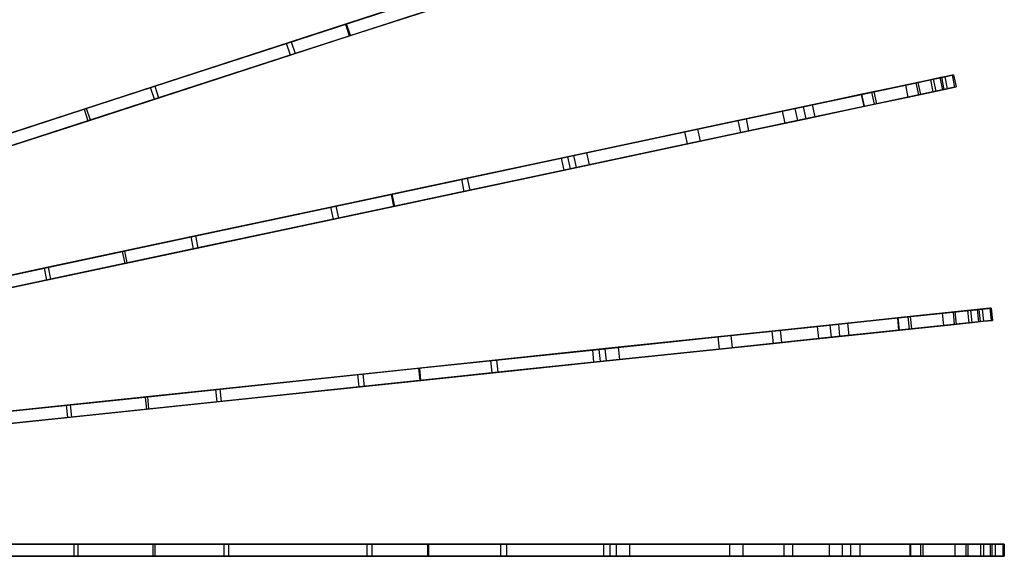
# Model space of a CAD drawing. Extents: x 0.4 to 55.5, y 0.4 to 55.5.
# Tile 100 of 103: x 43.5 to 55.5, y 27.8 to 34.4. Entities that reach past the tile are written whole.
import ezdxf

# ---------------------------------------------------------------- set-up
doc = ezdxf.new("R2010")
doc.units = 0
doc.header["$LTSCALE"] = 2.54
doc.layers.get('0').update_dxf_attribs({"color": 13, "linetype": 'CONTINUOUS'})

# ---------------------------------------------------------------- blocks, each defined once
blk = doc.blocks.new('M_STL')
at = {"color": 0}
for p, q in [((47.435, 34.342, 27.963), (49.519, 35.019, 27.09)), ((47.435, 34.342, 27.963), (49.519, 35.019, 27.09)), ((49.448, 34.996, 26.959), (47.448, 34.346, 27.798)), ((49.448, 34.996, 26.959), (47.448, 34.346, 27.798)), ((47.481, 34.199, 27.963), (49.565, 34.876, 27.09)), ((47.481, 34.199, 27.963), (49.565, 34.876, 27.09)), ((47.494, 34.203, 27.798), (49.494, 34.853, 26.959)), ((47.494, 34.203, 27.798), (49.494, 34.853, 26.959)), ((46.716, 34.108, 7.897), (48.269, 34.613, 9.592)), ((46.716, 34.108, 7.897), (48.269, 34.613, 9.592)), ((48.335, 34.634, 9.443), (46.774, 34.127, 7.748)), ((48.335, 34.634, 9.443), (46.774, 34.127, 7.748)), ((48.381, 34.491, 9.443), (46.821, 33.984, 7.748)), ((48.381, 34.491, 9.443), (46.821, 33.984, 7.748)), ((48.316, 34.47, 9.592), (46.763, 33.965, 7.897)), ((48.316, 34.47, 9.592), (46.763, 33.965, 7.897)), ((44.246, 33.305, 29.101), (47.435, 34.342, 27.963)), ((44.246, 33.305, 29.101), (47.435, 34.342, 27.963)), ((47.448, 34.346, 27.798), (44.276, 33.315, 28.934)), ((47.448, 34.346, 27.798), (44.276, 33.315, 28.934)), ((47.435, 34.342, 27.963), (47.481, 34.199, 27.963)), ((47.435, 34.342, 27.963), (47.481, 34.199, 27.963)), ((47.494, 34.203, 27.798), (47.448, 34.346, 27.798)), ((47.494, 34.203, 27.798), (47.448, 34.346, 27.798)), ((44.292, 33.163, 29.101), (47.481, 34.199, 27.963)), ((44.292, 33.163, 29.101), (47.481, 34.199, 27.963)), ((44.322, 33.172, 28.934), (47.494, 34.203, 27.798)), ((44.322, 33.172, 28.934), (47.494, 34.203, 27.798)), ((46.774, 34.127, 7.748), (45.108, 33.585, 6.267)), ((46.774, 34.127, 7.748), (45.108, 33.585, 6.267)), ((46.774, 34.127, 7.748), (46.821, 33.984, 7.748)), ((46.774, 34.127, 7.748), (46.821, 33.984, 7.748)), ((45.057, 33.569, 6.415), (46.716, 34.108, 7.897)), ((45.057, 33.569, 6.415), (46.716, 34.108, 7.897)), ((46.763, 33.965, 7.897), (46.716, 34.108, 7.897)), ((46.763, 33.965, 7.897), (46.716, 34.108, 7.897)), ((46.763, 33.965, 7.897), (45.104, 33.426, 6.415)), ((46.763, 33.965, 7.897), (45.104, 33.426, 6.415)), ((46.821, 33.984, 7.748), (45.154, 33.443, 6.267)), ((46.821, 33.984, 7.748), (45.154, 33.443, 6.267)), ((54.572, 33.664, 19.765), (53.882, 33.517, 17.749)), ((54.572, 33.664, 19.765), (53.882, 33.517, 17.749)), ((54.612, 33.673, 22.771), (54.271, 33.6, 23.785)), ((54.612, 33.673, 22.771), (54.271, 33.6, 23.785)), ((54.396, 33.627, 23.864), (54.747, 33.701, 22.833)), ((54.396, 33.627, 23.864), (54.747, 33.701, 22.833)), ((54.423, 33.632, 19.782), (54.692, 33.69, 20.978)), ((54.423, 33.632, 19.782), (54.692, 33.69, 20.978)), ((54.837, 33.72, 20.964), (54.572, 33.664, 19.765)), ((54.837, 33.72, 20.964), (54.572, 33.664, 19.765)), ((54.572, 33.664, 19.765), (54.603, 33.517, 19.765)), ((54.572, 33.664, 19.765), (54.603, 33.517, 19.765)), ((54.71, 33.694, 22.148), (54.612, 33.673, 22.771)), ((54.71, 33.694, 22.148), (54.612, 33.673, 22.771)), ((54.643, 33.526, 22.771), (54.612, 33.673, 22.771)), ((54.643, 33.526, 22.771), (54.612, 33.673, 22.771)), ((54.692, 33.69, 20.978), (54.71, 33.694, 22.148)), ((54.692, 33.69, 20.978), (54.71, 33.694, 22.148)), ((54.723, 33.543, 20.978), (54.692, 33.69, 20.978)), ((54.723, 33.543, 20.978), (54.692, 33.69, 20.978)), ((54.742, 33.547, 22.148), (54.71, 33.694, 22.148)), ((54.742, 33.547, 22.148), (54.71, 33.694, 22.148)), ((54.747, 33.701, 22.833), (54.856, 33.725, 22.149)), ((54.747, 33.701, 22.833), (54.856, 33.725, 22.149)), ((54.747, 33.701, 22.833), (54.778, 33.555, 22.833)), ((54.747, 33.701, 22.833), (54.778, 33.555, 22.833)), ((54.856, 33.725, 22.149), (54.837, 33.72, 20.964)), ((54.856, 33.725, 22.149), (54.837, 33.72, 20.964)), ((54.837, 33.72, 20.964), (54.868, 33.574, 20.964)), ((54.837, 33.72, 20.964), (54.868, 33.574, 20.964)), ((54.856, 33.725, 22.149), (54.888, 33.578, 22.149)), ((54.856, 33.725, 22.149), (54.888, 33.578, 22.149)), ((43.317, 33.004, 5.159), (45.057, 33.569, 6.415)), ((43.317, 33.004, 5.159), (45.057, 33.569, 6.415)), ((45.108, 33.585, 6.267), (43.36, 33.018, 5.011)), ((45.108, 33.585, 6.267), (43.36, 33.018, 5.011)), ((45.104, 33.426, 6.415), (45.057, 33.569, 6.415)), ((45.104, 33.426, 6.415), (45.057, 33.569, 6.415)), ((45.108, 33.585, 6.267), (45.154, 33.443, 6.267)), ((45.108, 33.585, 6.267), (45.154, 33.443, 6.267)), ((53.732, 33.486, 17.773), (54.423, 33.632, 19.782)), ((53.732, 33.486, 17.773), (54.423, 33.632, 19.782)), ((54.271, 33.6, 23.785), (53.737, 33.487, 24.686)), ((54.271, 33.6, 23.785), (53.737, 33.487, 24.686)), ((53.855, 33.512, 24.776), (54.396, 33.627, 23.864)), ((53.855, 33.512, 24.776), (54.396, 33.627, 23.864)), ((54.302, 33.453, 23.785), (54.271, 33.6, 23.785)), ((54.302, 33.453, 23.785), (54.271, 33.6, 23.785)), ((54.302, 33.453, 23.785), (54.643, 33.526, 22.771)), ((54.302, 33.453, 23.785), (54.643, 33.526, 22.771)), ((54.396, 33.627, 23.864), (54.428, 33.48, 23.864)), ((54.396, 33.627, 23.864), (54.428, 33.48, 23.864)), ((54.454, 33.486, 19.782), (54.423, 33.632, 19.782)), ((54.454, 33.486, 19.782), (54.423, 33.632, 19.782)), ((54.428, 33.48, 23.864), (54.778, 33.555, 22.833)), ((54.428, 33.48, 23.864), (54.778, 33.555, 22.833)), ((54.723, 33.543, 20.978), (54.454, 33.486, 19.782)), ((54.723, 33.543, 20.978), (54.454, 33.486, 19.782)), ((54.868, 33.574, 20.964), (54.603, 33.517, 19.765)), ((54.868, 33.574, 20.964), (54.603, 33.517, 19.765)), ((54.643, 33.526, 22.771), (54.742, 33.547, 22.148)), ((54.643, 33.526, 22.771), (54.742, 33.547, 22.148)), ((54.742, 33.547, 22.148), (54.723, 33.543, 20.978)), ((54.742, 33.547, 22.148), (54.723, 33.543, 20.978)), ((54.778, 33.555, 22.833), (54.888, 33.578, 22.149)), ((54.778, 33.555, 22.833), (54.888, 33.578, 22.149)), ((54.888, 33.578, 22.149), (54.868, 33.574, 20.964)), ((54.888, 33.578, 22.149), (54.868, 33.574, 20.964)), ((45.104, 33.426, 6.415), (43.363, 32.861, 5.159)), ((45.104, 33.426, 6.415), (43.363, 32.861, 5.159)), ((45.154, 33.443, 6.267), (43.406, 32.875, 5.011)), ((45.154, 33.443, 6.267), (43.406, 32.875, 5.011)), ((52.768, 33.281, 15.584), (53.732, 33.486, 17.773)), ((52.768, 33.281, 15.584), (53.732, 33.486, 17.773)), ((53.882, 33.517, 17.749), (52.919, 33.313, 15.558)), ((53.882, 33.517, 17.749), (52.919, 33.313, 15.558)), ((53.737, 33.487, 24.686), (53.024, 33.335, 25.446)), ((53.737, 33.487, 24.686), (53.024, 33.335, 25.446)), ((53.129, 33.357, 25.552), (53.855, 33.512, 24.776)), ((53.129, 33.357, 25.552), (53.855, 33.512, 24.776)), ((53.764, 33.339, 17.773), (53.732, 33.486, 17.773)), ((53.764, 33.339, 17.773), (53.732, 33.486, 17.773)), ((53.768, 33.34, 24.686), (53.737, 33.487, 24.686)), ((53.768, 33.34, 24.686), (53.737, 33.487, 24.686)), ((54.454, 33.486, 19.782), (53.764, 33.339, 17.773)), ((54.454, 33.486, 19.782), (53.764, 33.339, 17.773)), ((53.768, 33.34, 24.686), (54.302, 33.453, 23.785)), ((53.768, 33.34, 24.686), (54.302, 33.453, 23.785)), ((53.855, 33.512, 24.776), (53.886, 33.365, 24.776)), ((53.855, 33.512, 24.776), (53.886, 33.365, 24.776)), ((53.882, 33.517, 17.749), (53.913, 33.371, 17.749)), ((53.882, 33.517, 17.749), (53.913, 33.371, 17.749)), ((53.886, 33.365, 24.776), (54.428, 33.48, 23.864)), ((53.886, 33.365, 24.776), (54.428, 33.48, 23.864)), ((54.603, 33.517, 19.765), (53.913, 33.371, 17.749)), ((54.603, 33.517, 19.765), (53.913, 33.371, 17.749)), ((40.939, 32.231, 30.071), (44.246, 33.305, 29.101)), ((40.939, 32.231, 30.071), (44.246, 33.305, 29.101)), ((44.276, 33.315, 28.934), (40.979, 32.244, 29.906)), ((44.276, 33.315, 28.934), (40.979, 32.244, 29.906)), ((44.246, 33.305, 29.101), (44.292, 33.163, 29.101)), ((44.246, 33.305, 29.101), (44.292, 33.163, 29.101)), ((44.322, 33.172, 28.934), (44.276, 33.315, 28.934)), ((44.322, 33.172, 28.934), (44.276, 33.315, 28.934)), ((52.919, 33.313, 15.558), (51.729, 33.06, 13.359)), ((52.919, 33.313, 15.558), (51.729, 33.06, 13.359)), ((53.024, 33.335, 25.446), (52.226, 33.165, 25.945)), ((53.024, 33.335, 25.446), (52.226, 33.165, 25.945)), ((52.323, 33.186, 26.063), (53.129, 33.357, 25.552)), ((52.323, 33.186, 26.063), (53.129, 33.357, 25.552)), ((53.764, 33.339, 17.773), (52.799, 33.134, 15.584)), ((53.764, 33.339, 17.773), (52.799, 33.134, 15.584)), ((52.919, 33.313, 15.558), (52.951, 33.166, 15.558)), ((52.919, 33.313, 15.558), (52.951, 33.166, 15.558)), ((53.913, 33.371, 17.749), (52.951, 33.166, 15.558)), ((53.913, 33.371, 17.749), (52.951, 33.166, 15.558)), ((53.055, 33.188, 25.446), (53.024, 33.335, 25.446)), ((53.055, 33.188, 25.446), (53.024, 33.335, 25.446)), ((53.055, 33.188, 25.446), (53.768, 33.34, 24.686)), ((53.055, 33.188, 25.446), (53.768, 33.34, 24.686)), ((53.129, 33.357, 25.552), (53.16, 33.211, 25.552)), ((53.129, 33.357, 25.552), (53.16, 33.211, 25.552)), ((53.16, 33.211, 25.552), (53.886, 33.365, 24.776)), ((53.16, 33.211, 25.552), (53.886, 33.365, 24.776)), ((40.985, 32.088, 30.071), (44.292, 33.163, 29.101)), ((40.985, 32.088, 30.071), (44.292, 33.163, 29.101)), ((41.025, 32.101, 29.906), (44.322, 33.172, 28.934)), ((41.025, 32.101, 29.906), (44.322, 33.172, 28.934)), ((52.226, 33.165, 25.945), (50.071, 32.707, 26.958)), ((52.226, 33.165, 25.945), (50.071, 32.707, 26.958)), ((50.144, 32.723, 27.089), (52.323, 33.186, 26.063)), ((50.144, 32.723, 27.089), (52.323, 33.186, 26.063)), ((51.577, 33.028, 13.392), (52.768, 33.281, 15.584)), ((51.577, 33.028, 13.392), (52.768, 33.281, 15.584)), ((52.951, 33.166, 15.558), (51.761, 32.913, 13.359)), ((52.951, 33.166, 15.558), (51.761, 32.913, 13.359)), ((52.257, 33.019, 25.945), (52.226, 33.165, 25.945)), ((52.257, 33.019, 25.945), (52.226, 33.165, 25.945)), ((52.257, 33.019, 25.945), (53.055, 33.188, 25.446)), ((52.257, 33.019, 25.945), (53.055, 33.188, 25.446)), ((52.323, 33.186, 26.063), (52.354, 33.039, 26.063)), ((52.323, 33.186, 26.063), (52.354, 33.039, 26.063)), ((52.354, 33.039, 26.063), (53.16, 33.211, 25.552)), ((52.354, 33.039, 26.063), (53.16, 33.211, 25.552)), ((52.799, 33.134, 15.584), (52.768, 33.281, 15.584)), ((52.799, 33.134, 15.584), (52.768, 33.281, 15.584)), ((51.729, 33.06, 13.359), (50.377, 32.772, 11.293)), ((51.729, 33.06, 13.359), (50.377, 32.772, 11.293)), ((52.799, 33.134, 15.584), (51.608, 32.881, 13.392)), ((52.799, 33.134, 15.584), (51.608, 32.881, 13.392)), ((51.729, 33.06, 13.359), (51.761, 32.913, 13.359)), ((51.729, 33.06, 13.359), (51.761, 32.913, 13.359)), ((50.102, 32.561, 26.958), (52.257, 33.019, 25.945)), ((50.102, 32.561, 26.958), (52.257, 33.019, 25.945)), ((50.175, 32.576, 27.089), (52.354, 33.039, 26.063)), ((50.175, 32.576, 27.089), (52.354, 33.039, 26.063)), ((50.221, 32.739, 11.33), (51.577, 33.028, 13.392)), ((50.221, 32.739, 11.33), (51.577, 33.028, 13.392)), ((51.608, 32.881, 13.392), (51.577, 33.028, 13.392)), ((51.608, 32.881, 13.392), (51.577, 33.028, 13.392)), ((51.608, 32.881, 13.392), (50.252, 32.593, 11.33)), ((51.608, 32.881, 13.392), (50.252, 32.593, 11.33)), ((51.761, 32.913, 13.359), (50.408, 32.626, 11.293)), ((51.761, 32.913, 13.359), (50.408, 32.626, 11.293)), ((47.991, 32.265, 27.966), (50.144, 32.723, 27.089)), ((47.991, 32.265, 27.966), (50.144, 32.723, 27.089)), ((50.071, 32.707, 26.958), (48.005, 32.268, 27.801)), ((50.071, 32.707, 26.958), (48.005, 32.268, 27.801)), ((48.854, 32.449, 9.588), (50.221, 32.739, 11.33)), ((48.854, 32.449, 9.588), (50.221, 32.739, 11.33)), ((50.377, 32.772, 11.293), (48.921, 32.463, 9.439)), ((50.377, 32.772, 11.293), (48.921, 32.463, 9.439)), ((50.102, 32.561, 26.958), (50.071, 32.707, 26.958)), ((50.102, 32.561, 26.958), (50.071, 32.707, 26.958)), ((50.144, 32.723, 27.089), (50.175, 32.576, 27.089)), ((50.144, 32.723, 27.089), (50.175, 32.576, 27.089)), ((50.252, 32.593, 11.33), (50.221, 32.739, 11.33)), ((50.252, 32.593, 11.33), (50.221, 32.739, 11.33)), ((50.377, 32.772, 11.293), (50.408, 32.626, 11.293)), ((50.377, 32.772, 11.293), (50.408, 32.626, 11.293)), ((48.022, 32.119, 27.966), (50.175, 32.576, 27.089)), ((48.022, 32.119, 27.966), (50.175, 32.576, 27.089)), ((48.036, 32.121, 27.801), (50.102, 32.561, 26.958)), ((48.036, 32.121, 27.801), (50.102, 32.561, 26.958)), ((50.252, 32.593, 11.33), (48.885, 32.302, 9.588)), ((50.252, 32.593, 11.33), (48.885, 32.302, 9.588)), ((50.408, 32.626, 11.293), (48.953, 32.316, 9.439)), ((50.408, 32.626, 11.293), (48.953, 32.316, 9.439)), ((47.257, 32.109, 7.894), (48.854, 32.449, 9.588)), ((47.257, 32.109, 7.894), (48.854, 32.449, 9.588)), ((48.921, 32.463, 9.439), (47.316, 32.122, 7.745)), ((48.921, 32.463, 9.439), (47.316, 32.122, 7.745)), ((48.885, 32.302, 9.588), (48.854, 32.449, 9.588)), ((48.885, 32.302, 9.588), (48.854, 32.449, 9.588)), ((48.921, 32.463, 9.439), (48.953, 32.316, 9.439)), ((48.921, 32.463, 9.439), (48.953, 32.316, 9.439)), ((44.71, 31.568, 29.104), (47.991, 32.265, 27.966)), ((44.71, 31.568, 29.104), (47.991, 32.265, 27.966)), ((48.005, 32.268, 27.801), (44.741, 31.574, 28.937)), ((48.005, 32.268, 27.801), (44.741, 31.574, 28.937)), ((48.885, 32.302, 9.588), (47.288, 31.962, 7.894)), ((48.885, 32.302, 9.588), (47.288, 31.962, 7.894)), ((48.953, 32.316, 9.439), (47.348, 31.975, 7.745)), ((48.953, 32.316, 9.439), (47.348, 31.975, 7.745)), ((47.991, 32.265, 27.966), (48.022, 32.119, 27.966)), ((47.991, 32.265, 27.966), (48.022, 32.119, 27.966)), ((48.036, 32.121, 27.801), (48.005, 32.268, 27.801)), ((48.036, 32.121, 27.801), (48.005, 32.268, 27.801)), ((44.742, 31.421, 29.104), (48.022, 32.119, 27.966)), ((44.742, 31.421, 29.104), (48.022, 32.119, 27.966)), ((44.772, 31.428, 28.937), (48.036, 32.121, 27.801)), ((44.772, 31.428, 28.937), (48.036, 32.121, 27.801)), ((45.551, 31.747, 6.413), (47.257, 32.109, 7.894)), ((45.551, 31.747, 6.413), (47.257, 32.109, 7.894)), ((47.316, 32.122, 7.745), (45.603, 31.758, 6.264)), ((47.316, 32.122, 7.745), (45.603, 31.758, 6.264)), ((47.288, 31.962, 7.894), (47.257, 32.109, 7.894)), ((47.288, 31.962, 7.894), (47.257, 32.109, 7.894)), ((47.316, 32.122, 7.745), (47.348, 31.975, 7.745)), ((47.316, 32.122, 7.745), (47.348, 31.975, 7.745)), ((47.288, 31.962, 7.894), (45.582, 31.6, 6.413)), ((47.288, 31.962, 7.894), (45.582, 31.6, 6.413)), ((47.348, 31.975, 7.745), (45.634, 31.611, 6.264)), ((47.348, 31.975, 7.745), (45.634, 31.611, 6.264)), ((43.761, 31.366, 5.157), (45.551, 31.747, 6.413)), ((43.761, 31.366, 5.157), (45.551, 31.747, 6.413)), ((45.603, 31.758, 6.264), (43.805, 31.376, 5.009)), ((45.603, 31.758, 6.264), (43.805, 31.376, 5.009)), ((45.582, 31.6, 6.413), (45.551, 31.747, 6.413)), ((45.582, 31.6, 6.413), (45.551, 31.747, 6.413)), ((45.603, 31.758, 6.264), (45.634, 31.611, 6.264)), ((45.603, 31.758, 6.264), (45.634, 31.611, 6.264)), ((45.582, 31.6, 6.413), (43.792, 31.219, 5.157)), ((45.582, 31.6, 6.413), (43.792, 31.219, 5.157)), ((45.634, 31.611, 6.264), (43.836, 31.229, 5.009)), ((45.634, 31.611, 6.264), (43.836, 31.229, 5.009)), ((41.31, 30.845, 30.073), (44.71, 31.568, 29.104)), ((41.31, 30.845, 30.073), (44.71, 31.568, 29.104)), ((44.741, 31.574, 28.937), (41.351, 30.854, 29.908)), ((44.741, 31.574, 28.937), (41.351, 30.854, 29.908)), ((44.71, 31.568, 29.104), (44.742, 31.421, 29.104)), ((44.71, 31.568, 29.104), (44.742, 31.421, 29.104)), ((44.772, 31.428, 28.937), (44.741, 31.574, 28.937)), ((44.772, 31.428, 28.937), (44.741, 31.574, 28.937)), ((41.341, 30.698, 30.073), (44.742, 31.421, 29.104)), ((41.341, 30.698, 30.073), (44.742, 31.421, 29.104)), ((41.382, 30.707, 29.908), (44.772, 31.428, 28.937)), ((41.382, 30.707, 29.908), (44.772, 31.428, 28.937)), ((41.872, 30.965, 4.116), (43.761, 31.366, 5.157)), ((41.872, 30.965, 4.116), (43.761, 31.366, 5.157)), ((43.805, 31.376, 5.009), (41.908, 30.972, 3.967)), ((43.805, 31.376, 5.009), (41.908, 30.972, 3.967)), ((43.792, 31.219, 5.157), (43.761, 31.366, 5.157)), ((43.792, 31.219, 5.157), (43.761, 31.366, 5.157)), ((43.805, 31.376, 5.009), (43.836, 31.229, 5.009)), ((43.805, 31.376, 5.009), (43.836, 31.229, 5.009)), ((43.792, 31.219, 5.157), (41.903, 30.818, 4.116)), ((43.792, 31.219, 5.157), (41.903, 30.818, 4.116)), ((43.836, 31.229, 5.009), (41.939, 30.825, 3.967)), ((43.836, 31.229, 5.009), (41.939, 30.825, 3.967)), ((54.325, 30.773, 17.752), (53.347, 30.671, 15.561)), ((54.325, 30.773, 17.752), (53.347, 30.671, 15.561)), ((54.178, 30.758, 24.685), (53.453, 30.682, 25.445)), ((54.178, 30.758, 24.685), (53.453, 30.682, 25.445)), ((53.56, 30.693, 25.551), (54.298, 30.77, 24.775)), ((53.56, 30.693, 25.551), (54.298, 30.77, 24.775)), ((54.173, 30.757, 17.775), (54.875, 30.831, 19.783)), ((54.173, 30.757, 17.775), (54.875, 30.831, 19.783)), ((54.72, 30.815, 23.784), (54.178, 30.758, 24.685)), ((54.72, 30.815, 23.784), (54.178, 30.758, 24.685)), ((54.194, 30.609, 24.685), (54.178, 30.758, 24.685)), ((54.194, 30.609, 24.685), (54.178, 30.758, 24.685)), ((54.298, 30.77, 24.775), (54.848, 30.828, 23.862)), ((54.298, 30.77, 24.775), (54.848, 30.828, 23.862)), ((54.298, 30.77, 24.775), (54.313, 30.621, 24.775)), ((54.298, 30.77, 24.775), (54.313, 30.621, 24.775)), ((55.026, 30.847, 19.767), (54.325, 30.773, 17.752)), ((55.026, 30.847, 19.767), (54.325, 30.773, 17.752)), ((54.325, 30.773, 17.752), (54.341, 30.624, 17.752)), ((54.325, 30.773, 17.752), (54.341, 30.624, 17.752)), ((55.067, 30.851, 22.77), (54.72, 30.815, 23.784)), ((55.067, 30.851, 22.77), (54.72, 30.815, 23.784)), ((54.736, 30.666, 23.784), (54.72, 30.815, 23.784)), ((54.736, 30.666, 23.784), (54.72, 30.815, 23.784)), ((54.848, 30.828, 23.862), (55.205, 30.866, 22.832)), ((54.848, 30.828, 23.862), (55.205, 30.866, 22.832)), ((54.848, 30.828, 23.862), (54.864, 30.679, 23.862)), ((54.848, 30.828, 23.862), (54.864, 30.679, 23.862)), ((54.875, 30.831, 19.783), (55.148, 30.86, 20.979)), ((54.875, 30.831, 19.783), (55.148, 30.86, 20.979)), ((54.891, 30.682, 19.783), (54.875, 30.831, 19.783)), ((54.891, 30.682, 19.783), (54.875, 30.831, 19.783)), ((55.296, 30.875, 20.965), (55.026, 30.847, 19.767)), ((55.296, 30.875, 20.965), (55.026, 30.847, 19.767)), ((55.026, 30.847, 19.767), (55.042, 30.698, 19.767)), ((55.026, 30.847, 19.767), (55.042, 30.698, 19.767)), ((55.167, 30.862, 22.149), (55.067, 30.851, 22.77)), ((55.167, 30.862, 22.149), (55.067, 30.851, 22.77)), ((55.082, 30.702, 22.77), (55.067, 30.851, 22.77)), ((55.082, 30.702, 22.77), (55.067, 30.851, 22.77)), ((55.148, 30.86, 20.979), (55.167, 30.862, 22.149)), ((55.148, 30.86, 20.979), (55.167, 30.862, 22.149)), ((55.164, 30.711, 20.979), (55.148, 30.86, 20.979)), ((55.164, 30.711, 20.979), (55.148, 30.86, 20.979)), ((55.183, 30.713, 22.149), (55.167, 30.862, 22.149)), ((55.183, 30.713, 22.149), (55.167, 30.862, 22.149)), ((55.205, 30.866, 22.832), (55.315, 30.877, 22.149)), ((55.205, 30.866, 22.832), (55.315, 30.877, 22.149)), ((55.205, 30.866, 22.832), (55.22, 30.717, 22.832)), ((55.205, 30.866, 22.832), (55.22, 30.717, 22.832)), ((55.315, 30.877, 22.149), (55.296, 30.875, 20.965)), ((55.315, 30.877, 22.149), (55.296, 30.875, 20.965)), ((55.296, 30.875, 20.965), (55.312, 30.726, 20.965)), ((55.296, 30.875, 20.965), (55.312, 30.726, 20.965)), ((55.315, 30.877, 22.149), (55.331, 30.728, 22.149)), ((55.315, 30.877, 22.149), (55.331, 30.728, 22.149)), ((51.983, 30.527, 13.395), (53.194, 30.654, 15.587)), ((51.983, 30.527, 13.395), (53.194, 30.654, 15.587)), ((53.347, 30.671, 15.561), (52.138, 30.544, 13.362)), ((53.347, 30.671, 15.561), (52.138, 30.544, 13.362)), ((53.453, 30.682, 25.445), (52.643, 30.597, 25.944)), ((53.453, 30.682, 25.445), (52.643, 30.597, 25.944)), ((52.741, 30.607, 26.062), (53.56, 30.693, 25.551)), ((52.741, 30.607, 26.062), (53.56, 30.693, 25.551)), ((53.194, 30.654, 15.587), (54.173, 30.757, 17.775)), ((53.194, 30.654, 15.587), (54.173, 30.757, 17.775)), ((53.209, 30.505, 15.587), (53.194, 30.654, 15.587)), ((53.209, 30.505, 15.587), (53.194, 30.654, 15.587)), ((53.347, 30.671, 15.561), (53.363, 30.521, 15.561)), ((53.347, 30.671, 15.561), (53.363, 30.521, 15.561)), ((53.469, 30.533, 25.445), (53.453, 30.682, 25.445)), ((53.469, 30.533, 25.445), (53.453, 30.682, 25.445)), ((53.56, 30.693, 25.551), (53.576, 30.544, 25.551)), ((53.56, 30.693, 25.551), (53.576, 30.544, 25.551)), ((54.189, 30.608, 17.775), (54.173, 30.757, 17.775)), ((54.189, 30.608, 17.775), (54.173, 30.757, 17.775)), ((54.891, 30.682, 19.783), (54.189, 30.608, 17.775)), ((54.891, 30.682, 19.783), (54.189, 30.608, 17.775)), ((54.194, 30.609, 24.685), (54.736, 30.666, 23.784)), ((54.194, 30.609, 24.685), (54.736, 30.666, 23.784)), ((54.313, 30.621, 24.775), (54.864, 30.679, 23.862)), ((54.313, 30.621, 24.775), (54.864, 30.679, 23.862)), ((55.042, 30.698, 19.767), (54.341, 30.624, 17.752)), ((55.042, 30.698, 19.767), (54.341, 30.624, 17.752)), ((54.736, 30.666, 23.784), (55.082, 30.702, 22.77)), ((54.736, 30.666, 23.784), (55.082, 30.702, 22.77)), ((54.864, 30.679, 23.862), (55.22, 30.717, 22.832)), ((54.864, 30.679, 23.862), (55.22, 30.717, 22.832)), ((55.164, 30.711, 20.979), (54.891, 30.682, 19.783)), ((55.164, 30.711, 20.979), (54.891, 30.682, 19.783)), ((55.312, 30.726, 20.965), (55.042, 30.698, 19.767)), ((55.312, 30.726, 20.965), (55.042, 30.698, 19.767)), ((55.082, 30.702, 22.77), (55.183, 30.713, 22.149)), ((55.082, 30.702, 22.77), (55.183, 30.713, 22.149)), ((55.183, 30.713, 22.149), (55.164, 30.711, 20.979)), ((55.183, 30.713, 22.149), (55.164, 30.711, 20.979)), ((55.22, 30.717, 22.832), (55.331, 30.728, 22.149)), ((55.22, 30.717, 22.832), (55.331, 30.728, 22.149)), ((55.331, 30.728, 22.149), (55.312, 30.726, 20.965)), ((55.331, 30.728, 22.149), (55.312, 30.726, 20.965)), ((52.643, 30.597, 25.944), (50.452, 30.366, 26.957)), ((52.643, 30.597, 25.944), (50.452, 30.366, 26.957)), ((50.526, 30.374, 27.088), (52.741, 30.607, 26.062)), ((50.526, 30.374, 27.088), (52.741, 30.607, 26.062)), ((50.605, 30.382, 11.334), (51.983, 30.527, 13.395)), ((50.605, 30.382, 11.334), (51.983, 30.527, 13.395)), ((52.138, 30.544, 13.362), (50.764, 30.399, 11.297)), ((52.138, 30.544, 13.362), (50.764, 30.399, 11.297)), ((51.999, 30.378, 13.395), (51.983, 30.527, 13.395)), ((51.999, 30.378, 13.395), (51.983, 30.527, 13.395)), ((52.138, 30.544, 13.362), (52.154, 30.394, 13.362)), ((52.138, 30.544, 13.362), (52.154, 30.394, 13.362)), ((53.363, 30.521, 15.561), (52.154, 30.394, 13.362)), ((53.363, 30.521, 15.561), (52.154, 30.394, 13.362)), ((52.658, 30.447, 25.944), (52.643, 30.597, 25.944)), ((52.658, 30.447, 25.944), (52.643, 30.597, 25.944)), ((52.658, 30.447, 25.944), (53.469, 30.533, 25.445)), ((52.658, 30.447, 25.944), (53.469, 30.533, 25.445)), ((52.741, 30.607, 26.062), (52.757, 30.458, 26.062)), ((52.741, 30.607, 26.062), (52.757, 30.458, 26.062)), ((52.757, 30.458, 26.062), (53.576, 30.544, 25.551)), ((52.757, 30.458, 26.062), (53.576, 30.544, 25.551)), ((54.189, 30.608, 17.775), (53.209, 30.505, 15.587)), ((54.189, 30.608, 17.775), (53.209, 30.505, 15.587)), ((54.341, 30.624, 17.752), (53.363, 30.521, 15.561)), ((54.341, 30.624, 17.752), (53.363, 30.521, 15.561)), ((53.469, 30.533, 25.445), (54.194, 30.609, 24.685)), ((53.469, 30.533, 25.445), (54.194, 30.609, 24.685)), ((53.576, 30.544, 25.551), (54.313, 30.621, 24.775)), ((53.576, 30.544, 25.551), (54.313, 30.621, 24.775)), ((50.764, 30.399, 11.297), (49.277, 30.243, 9.435)), ((50.764, 30.399, 11.297), (49.277, 30.243, 9.435)), ((50.467, 30.217, 26.957), (52.658, 30.447, 25.944)), ((50.467, 30.217, 26.957), (52.658, 30.447, 25.944)), ((50.542, 30.225, 27.088), (52.757, 30.458, 26.062)), ((50.542, 30.225, 27.088), (52.757, 30.458, 26.062)), ((50.764, 30.399, 11.297), (50.78, 30.25, 11.297)), ((50.764, 30.399, 11.297), (50.78, 30.25, 11.297)), ((53.209, 30.505, 15.587), (51.999, 30.378, 13.395)), ((53.209, 30.505, 15.587), (51.999, 30.378, 13.395)), ((48.326, 30.143, 27.97), (50.526, 30.374, 27.088)), ((48.326, 30.143, 27.97), (50.526, 30.374, 27.088)), ((50.452, 30.366, 26.957), (48.34, 30.144, 27.804)), ((50.452, 30.366, 26.957), (48.34, 30.144, 27.804)), ((49.209, 30.236, 9.584), (50.605, 30.382, 11.334)), ((49.209, 30.236, 9.584), (50.605, 30.382, 11.334)), ((50.467, 30.217, 26.957), (50.452, 30.366, 26.957)), ((50.467, 30.217, 26.957), (50.452, 30.366, 26.957)), ((50.526, 30.374, 27.088), (50.542, 30.225, 27.088)), ((50.526, 30.374, 27.088), (50.542, 30.225, 27.088)), ((50.621, 30.233, 11.334), (50.605, 30.382, 11.334)), ((50.621, 30.233, 11.334), (50.605, 30.382, 11.334)), ((51.999, 30.378, 13.395), (50.621, 30.233, 11.334)), ((51.999, 30.378, 13.395), (50.621, 30.233, 11.334)), ((52.154, 30.394, 13.362), (50.78, 30.25, 11.297)), ((52.154, 30.394, 13.362), (50.78, 30.25, 11.297)), ((47.585, 30.065, 7.89), (49.209, 30.236, 9.584)), ((47.585, 30.065, 7.89), (49.209, 30.236, 9.584)), ((49.277, 30.243, 9.435), (47.646, 30.071, 7.742)), ((49.277, 30.243, 9.435), (47.646, 30.071, 7.742)), ((48.342, 29.994, 27.97), (50.542, 30.225, 27.088)), ((48.342, 29.994, 27.97), (50.542, 30.225, 27.088)), ((48.356, 29.995, 27.804), (50.467, 30.217, 26.957)), ((48.356, 29.995, 27.804), (50.467, 30.217, 26.957)), ((49.225, 30.086, 9.584), (49.209, 30.236, 9.584)), ((49.225, 30.086, 9.584), (49.209, 30.236, 9.584)), ((50.621, 30.233, 11.334), (49.225, 30.086, 9.584)), ((50.621, 30.233, 11.334), (49.225, 30.086, 9.584)), ((49.277, 30.243, 9.435), (49.293, 30.094, 9.435)), ((49.277, 30.243, 9.435), (49.293, 30.094, 9.435)), ((50.78, 30.25, 11.297), (49.293, 30.094, 9.435)), ((50.78, 30.25, 11.297), (49.293, 30.094, 9.435)), ((44.99, 29.792, 29.107), (48.326, 30.143, 27.97)), ((44.99, 29.792, 29.107), (48.326, 30.143, 27.97)), ((48.34, 30.144, 27.804), (45.021, 29.795, 28.94)), ((48.34, 30.144, 27.804), (45.021, 29.795, 28.94)), ((45.851, 29.883, 6.41), (47.585, 30.065, 7.89)), ((45.851, 29.883, 6.41), (47.585, 30.065, 7.89)), ((47.646, 30.071, 7.742), (45.903, 29.888, 6.262)), ((47.646, 30.071, 7.742), (45.903, 29.888, 6.262)), ((47.601, 29.916, 7.89), (47.585, 30.065, 7.89)), ((47.601, 29.916, 7.89), (47.585, 30.065, 7.89)), ((49.225, 30.086, 9.584), (47.601, 29.916, 7.89)), ((49.225, 30.086, 9.584), (47.601, 29.916, 7.89)), ((47.646, 30.071, 7.742), (47.661, 29.922, 7.742)), ((47.646, 30.071, 7.742), (47.661, 29.922, 7.742)), ((49.293, 30.094, 9.435), (47.661, 29.922, 7.742)), ((49.293, 30.094, 9.435), (47.661, 29.922, 7.742)), ((48.326, 30.143, 27.97), (48.342, 29.994, 27.97)), ((48.326, 30.143, 27.97), (48.342, 29.994, 27.97)), ((48.356, 29.995, 27.804), (48.34, 30.144, 27.804)), ((48.356, 29.995, 27.804), (48.34, 30.144, 27.804)), ((45.006, 29.643, 29.107), (48.342, 29.994, 27.97)), ((45.006, 29.643, 29.107), (48.342, 29.994, 27.97)), ((45.037, 29.646, 28.94), (48.356, 29.995, 27.804)), ((45.037, 29.646, 28.94), (48.356, 29.995, 27.804)), ((47.661, 29.922, 7.742), (45.919, 29.739, 6.262)), ((47.661, 29.922, 7.742), (45.919, 29.739, 6.262)), ((44.032, 29.691, 5.156), (45.851, 29.883, 6.41)), ((44.032, 29.691, 5.156), (45.851, 29.883, 6.41)), ((45.903, 29.888, 6.262), (44.076, 29.696, 5.007)), ((45.903, 29.888, 6.262), (44.076, 29.696, 5.007)), ((45.867, 29.734, 6.41), (45.851, 29.883, 6.41)), ((45.867, 29.734, 6.41), (45.851, 29.883, 6.41)), ((47.601, 29.916, 7.89), (45.867, 29.734, 6.41)), ((47.601, 29.916, 7.89), (45.867, 29.734, 6.41)), ((45.903, 29.888, 6.262), (45.919, 29.739, 6.262)), ((45.903, 29.888, 6.262), (45.919, 29.739, 6.262)), ((41.533, 29.429, 30.075), (44.99, 29.792, 29.107)), ((41.533, 29.429, 30.075), (44.99, 29.792, 29.107)), ((45.021, 29.795, 28.94), (41.574, 29.433, 29.911)), ((45.021, 29.795, 28.94), (41.574, 29.433, 29.911)), ((42.111, 29.49, 4.115), (44.032, 29.691, 5.156)), ((42.111, 29.49, 4.115), (44.032, 29.691, 5.156)), ((44.076, 29.696, 5.007), (42.147, 29.493, 3.966)), ((44.076, 29.696, 5.007), (42.147, 29.493, 3.966)), ((44.047, 29.542, 5.156), (44.032, 29.691, 5.156)), ((44.047, 29.542, 5.156), (44.032, 29.691, 5.156)), ((45.867, 29.734, 6.41), (44.047, 29.542, 5.156)), ((45.867, 29.734, 6.41), (44.047, 29.542, 5.156)), ((44.076, 29.696, 5.007), (44.092, 29.547, 5.007)), ((44.076, 29.696, 5.007), (44.092, 29.547, 5.007)), ((45.919, 29.739, 6.262), (44.092, 29.547, 5.007)), ((45.919, 29.739, 6.262), (44.092, 29.547, 5.007)), ((44.99, 29.792, 29.107), (45.006, 29.643, 29.107)), ((44.99, 29.792, 29.107), (45.006, 29.643, 29.107)), ((45.037, 29.646, 28.94), (45.021, 29.795, 28.94)), ((45.037, 29.646, 28.94), (45.021, 29.795, 28.94)), ((41.549, 29.28, 30.075), (45.006, 29.643, 29.107)), ((41.549, 29.28, 30.075), (45.006, 29.643, 29.107)), ((41.59, 29.284, 29.911), (45.037, 29.646, 28.94)), ((41.59, 29.284, 29.911), (45.037, 29.646, 28.94)), ((44.047, 29.542, 5.156), (42.127, 29.34, 4.115)), ((44.047, 29.542, 5.156), (42.127, 29.34, 4.115)), ((44.092, 29.547, 5.007), (42.163, 29.344, 3.966)), ((44.092, 29.547, 5.007), (42.163, 29.344, 3.966)), ((41.606, 27.998, 30.078), (45.082, 27.998, 29.11)), ((41.606, 27.998, 30.078), (45.082, 27.998, 29.11)), ((45.113, 27.998, 28.943), (41.647, 27.998, 29.913)), ((45.113, 27.998, 28.943), (41.647, 27.998, 29.913)), ((42.195, 27.998, 4.113), (44.125, 27.998, 5.154)), ((42.195, 27.998, 4.113), (44.125, 27.998, 5.154)), ((44.17, 27.998, 5.006), (42.231, 27.998, 3.965)), ((44.17, 27.998, 5.006), (42.231, 27.998, 3.965)), ((44.125, 27.998, 5.154), (45.954, 27.998, 6.408)), ((44.125, 27.848, 5.154), (44.125, 27.998, 5.154)), ((44.125, 27.998, 5.154), (45.954, 27.998, 6.408)), ((44.125, 27.848, 5.154), (44.125, 27.998, 5.154)), ((46.007, 27.998, 6.26), (44.17, 27.998, 5.006)), ((44.17, 27.998, 5.006), (44.17, 27.848, 5.006)), ((46.007, 27.998, 6.26), (44.17, 27.998, 5.006)), ((44.17, 27.998, 5.006), (44.17, 27.848, 5.006)), ((45.082, 27.998, 29.11), (48.437, 27.998, 27.973)), ((45.082, 27.998, 29.11), (48.437, 27.998, 27.973)), ((45.082, 27.998, 29.11), (45.082, 27.848, 29.11)), ((45.082, 27.998, 29.11), (45.082, 27.848, 29.11)), ((48.451, 27.998, 27.808), (45.113, 27.998, 28.943)), ((45.113, 27.848, 28.943), (45.113, 27.998, 28.943)), ((48.451, 27.998, 27.808), (45.113, 27.998, 28.943)), ((45.113, 27.848, 28.943), (45.113, 27.998, 28.943)), ((45.954, 27.998, 6.408), (47.698, 27.998, 7.887)), ((45.954, 27.848, 6.408), (45.954, 27.998, 6.408)), ((45.954, 27.998, 6.408), (47.698, 27.998, 7.887)), ((45.954, 27.848, 6.408), (45.954, 27.998, 6.408)), ((47.758, 27.998, 7.739), (46.007, 27.998, 6.26)), ((46.007, 27.998, 6.26), (46.007, 27.848, 6.26)), ((47.758, 27.998, 7.739), (46.007, 27.998, 6.26)), ((46.007, 27.998, 6.26), (46.007, 27.848, 6.26)), ((47.698, 27.998, 7.887), (49.33, 27.998, 9.579)), ((47.698, 27.848, 7.887), (47.698, 27.998, 7.887)), ((47.698, 27.998, 7.887), (49.33, 27.998, 9.579)), ((47.698, 27.848, 7.887), (47.698, 27.998, 7.887)), ((49.399, 27.998, 9.43), (47.758, 27.998, 7.739)), ((47.758, 27.998, 7.739), (47.758, 27.848, 7.739)), ((49.399, 27.998, 9.43), (47.758, 27.998, 7.739)), ((47.758, 27.998, 7.739), (47.758, 27.848, 7.739)), ((48.437, 27.998, 27.973), (50.661, 27.998, 27.087)), ((48.437, 27.998, 27.973), (50.661, 27.998, 27.087)), ((48.437, 27.998, 27.973), (48.437, 27.848, 27.973)), ((48.437, 27.998, 27.973), (48.437, 27.848, 27.973)), ((50.586, 27.998, 26.956), (48.451, 27.998, 27.808)), ((48.451, 27.848, 27.808), (48.451, 27.998, 27.808)), ((50.586, 27.998, 26.956), (48.451, 27.998, 27.808)), ((48.451, 27.848, 27.808), (48.451, 27.998, 27.808)), ((49.33, 27.998, 9.579), (50.742, 27.998, 11.339)), ((49.33, 27.848, 9.579), (49.33, 27.998, 9.579)), ((49.33, 27.998, 9.579), (50.742, 27.998, 11.339)), ((49.33, 27.848, 9.579), (49.33, 27.998, 9.579)), ((50.901, 27.998, 11.302), (49.399, 27.998, 9.43)), ((49.399, 27.998, 9.43), (49.399, 27.848, 9.43)), ((50.901, 27.998, 11.302), (49.399, 27.998, 9.43)), ((49.399, 27.998, 9.43), (49.399, 27.848, 9.43)), ((52.789, 27.998, 25.943), (50.586, 27.998, 26.956)), ((50.586, 27.848, 26.956), (50.586, 27.998, 26.956)), ((52.789, 27.998, 25.943), (50.586, 27.998, 26.956)), ((50.586, 27.848, 26.956), (50.586, 27.998, 26.956)), ((50.661, 27.998, 27.087), (52.888, 27.998, 26.061)), ((50.661, 27.998, 27.087), (52.888, 27.998, 26.061)), ((50.661, 27.998, 27.087), (50.661, 27.848, 27.087)), ((50.661, 27.998, 27.087), (50.661, 27.848, 27.087)), ((50.742, 27.998, 11.339), (52.126, 27.998, 13.399)), ((50.742, 27.848, 11.339), (50.742, 27.998, 11.339)), ((50.742, 27.998, 11.339), (52.126, 27.998, 13.399)), ((50.742, 27.848, 11.339), (50.742, 27.998, 11.339)), ((52.282, 27.998, 13.366), (50.901, 27.998, 11.302)), ((50.901, 27.998, 11.302), (50.901, 27.848, 11.302)), ((52.282, 27.998, 13.366), (50.901, 27.998, 11.302)), ((50.901, 27.998, 11.302), (50.901, 27.848, 11.302)), ((52.126, 27.998, 13.399), (53.342, 27.998, 15.591)), ((52.126, 27.848, 13.399), (52.126, 27.998, 13.399)), ((52.126, 27.998, 13.399), (53.342, 27.998, 15.591)), ((52.126, 27.848, 13.399), (52.126, 27.998, 13.399)), ((53.497, 27.998, 15.565), (52.282, 27.998, 13.366)), ((52.282, 27.998, 13.366), (52.282, 27.848, 13.366)), ((53.497, 27.998, 15.565), (52.282, 27.998, 13.366)), ((52.282, 27.998, 13.366), (52.282, 27.848, 13.366)), ((53.603, 27.998, 25.444), (52.789, 27.998, 25.943)), ((52.789, 27.848, 25.943), (52.789, 27.998, 25.943)), ((53.603, 27.998, 25.444), (52.789, 27.998, 25.943)), ((52.789, 27.848, 25.943), (52.789, 27.998, 25.943)), ((52.888, 27.998, 26.061), (53.711, 27.998, 25.549)), ((52.888, 27.998, 26.061), (53.711, 27.998, 25.549)), ((52.888, 27.998, 26.061), (52.888, 27.848, 26.061)), ((52.888, 27.998, 26.061), (52.888, 27.848, 26.061)), ((53.342, 27.998, 15.591), (54.327, 27.998, 17.778)), ((53.342, 27.848, 15.591), (53.342, 27.998, 15.591)), ((53.342, 27.998, 15.591), (54.327, 27.998, 17.778)), ((53.342, 27.848, 15.591), (53.342, 27.998, 15.591)), ((54.48, 27.998, 17.754), (53.497, 27.998, 15.565)), ((53.497, 27.998, 15.565), (53.497, 27.848, 15.565)), ((54.48, 27.998, 17.754), (53.497, 27.998, 15.565)), ((53.497, 27.998, 15.565), (53.497, 27.848, 15.565)), ((54.332, 27.998, 24.684), (53.603, 27.998, 25.444)), ((53.603, 27.848, 25.444), (53.603, 27.998, 25.444)), ((54.332, 27.998, 24.684), (53.603, 27.998, 25.444)), ((53.603, 27.848, 25.444), (53.603, 27.998, 25.444)), ((53.711, 27.998, 25.549), (54.452, 27.998, 24.774)), ((53.711, 27.998, 25.549), (54.452, 27.998, 24.774)), ((53.711, 27.998, 25.549), (53.711, 27.848, 25.549)), ((53.711, 27.998, 25.549), (53.711, 27.848, 25.549)), ((54.327, 27.998, 17.778), (55.032, 27.998, 19.785)), ((54.327, 27.848, 17.778), (54.327, 27.998, 17.778)), ((54.327, 27.998, 17.778), (55.032, 27.998, 19.785)), ((54.327, 27.848, 17.778), (54.327, 27.998, 17.778)), ((54.876, 27.998, 23.782), (54.332, 27.998, 24.684)), ((54.332, 27.848, 24.684), (54.332, 27.998, 24.684)), ((54.876, 27.998, 23.782), (54.332, 27.998, 24.684)), ((54.332, 27.848, 24.684), (54.332, 27.998, 24.684)), ((54.452, 27.998, 24.774), (55.005, 27.998, 23.861)), ((54.452, 27.998, 24.774), (55.005, 27.998, 23.861)), ((54.452, 27.998, 24.774), (54.452, 27.848, 24.774)), ((54.452, 27.998, 24.774), (54.452, 27.848, 24.774)), ((55.184, 27.998, 19.769), (54.48, 27.998, 17.754)), ((54.48, 27.998, 17.754), (54.48, 27.848, 17.754)), ((55.184, 27.998, 19.769), (54.48, 27.998, 17.754)), ((54.48, 27.998, 17.754), (54.48, 27.848, 17.754)), ((55.224, 27.998, 22.769), (54.876, 27.998, 23.782)), ((54.876, 27.848, 23.782), (54.876, 27.998, 23.782)), ((55.224, 27.998, 22.769), (54.876, 27.998, 23.782)), ((54.876, 27.848, 23.782), (54.876, 27.998, 23.782)), ((55.005, 27.998, 23.861), (55.363, 27.998, 22.831)), ((55.005, 27.998, 23.861), (55.363, 27.998, 22.831)), ((55.005, 27.998, 23.861), (55.005, 27.848, 23.861)), ((55.005, 27.998, 23.861), (55.005, 27.848, 23.861)), ((55.032, 27.998, 19.785), (55.306, 27.998, 20.98)), ((55.032, 27.848, 19.785), (55.032, 27.998, 19.785)), ((55.032, 27.998, 19.785), (55.306, 27.998, 20.98)), ((55.032, 27.848, 19.785), (55.032, 27.998, 19.785)), ((55.455, 27.998, 20.966), (55.184, 27.998, 19.769)), ((55.184, 27.998, 19.769), (55.184, 27.848, 19.769)), ((55.455, 27.998, 20.966), (55.184, 27.998, 19.769)), ((55.184, 27.998, 19.769), (55.184, 27.848, 19.769)), ((55.325, 27.998, 22.149), (55.224, 27.998, 22.769)), ((55.224, 27.848, 22.769), (55.224, 27.998, 22.769)), ((55.325, 27.998, 22.149), (55.224, 27.998, 22.769)), ((55.224, 27.848, 22.769), (55.224, 27.998, 22.769)), ((55.306, 27.998, 20.98), (55.325, 27.998, 22.149)), ((55.306, 27.848, 20.98), (55.306, 27.998, 20.98)), ((55.306, 27.998, 20.98), (55.325, 27.998, 22.149)), ((55.306, 27.848, 20.98), (55.306, 27.998, 20.98)), ((55.325, 27.848, 22.149), (55.325, 27.998, 22.149)), ((55.325, 27.848, 22.149), (55.325, 27.998, 22.149)), ((55.363, 27.998, 22.831), (55.474, 27.998, 22.149)), ((55.363, 27.998, 22.831), (55.474, 27.998, 22.149)), ((55.363, 27.998, 22.831), (55.363, 27.848, 22.831)), ((55.363, 27.998, 22.831), (55.363, 27.848, 22.831)), ((55.474, 27.998, 22.149), (55.455, 27.998, 20.966)), ((55.455, 27.998, 20.966), (55.455, 27.848, 20.966)), ((55.474, 27.998, 22.149), (55.455, 27.998, 20.966)), ((55.455, 27.998, 20.966), (55.455, 27.848, 20.966)), ((55.474, 27.998, 22.149), (55.474, 27.848, 22.149)), ((55.474, 27.998, 22.149), (55.474, 27.848, 22.149)), ((41.606, 27.848, 30.078), (45.082, 27.848, 29.11)), ((41.606, 27.848, 30.078), (45.082, 27.848, 29.11)), ((41.647, 27.848, 29.913), (45.113, 27.848, 28.943)), ((41.647, 27.848, 29.913), (45.113, 27.848, 28.943)), ((44.125, 27.848, 5.154), (42.195, 27.848, 4.113)), ((44.125, 27.848, 5.154), (42.195, 27.848, 4.113)), ((44.17, 27.848, 5.006), (42.231, 27.848, 3.965)), ((44.17, 27.848, 5.006), (42.231, 27.848, 3.965)), ((45.954, 27.848, 6.408), (44.125, 27.848, 5.154)), ((45.954, 27.848, 6.408), (44.125, 27.848, 5.154)), ((46.007, 27.848, 6.26), (44.17, 27.848, 5.006)), ((46.007, 27.848, 6.26), (44.17, 27.848, 5.006)), ((45.082, 27.848, 29.11), (48.437, 27.848, 27.973)), ((45.082, 27.848, 29.11), (48.437, 27.848, 27.973)), ((45.113, 27.848, 28.943), (48.451, 27.848, 27.808)), ((45.113, 27.848, 28.943), (48.451, 27.848, 27.808)), ((47.698, 27.848, 7.887), (45.954, 27.848, 6.408)), ((47.698, 27.848, 7.887), (45.954, 27.848, 6.408)), ((47.758, 27.848, 7.739), (46.007, 27.848, 6.26)), ((47.758, 27.848, 7.739), (46.007, 27.848, 6.26)), ((49.33, 27.848, 9.579), (47.698, 27.848, 7.887)), ((49.33, 27.848, 9.579), (47.698, 27.848, 7.887)), ((49.399, 27.848, 9.43), (47.758, 27.848, 7.739)), ((49.399, 27.848, 9.43), (47.758, 27.848, 7.739)), ((48.437, 27.848, 27.973), (50.661, 27.848, 27.087)), ((48.437, 27.848, 27.973), (50.661, 27.848, 27.087)), ((48.451, 27.848, 27.808), (50.586, 27.848, 26.956)), ((48.451, 27.848, 27.808), (50.586, 27.848, 26.956)), ((50.742, 27.848, 11.339), (49.33, 27.848, 9.579)), ((50.742, 27.848, 11.339), (49.33, 27.848, 9.579)), ((50.901, 27.848, 11.302), (49.399, 27.848, 9.43)), ((50.901, 27.848, 11.302), (49.399, 27.848, 9.43)), ((50.586, 27.848, 26.956), (52.789, 27.848, 25.943)), ((50.586, 27.848, 26.956), (52.789, 27.848, 25.943)), ((50.661, 27.848, 27.087), (52.888, 27.848, 26.061)), ((50.661, 27.848, 27.087), (52.888, 27.848, 26.061)), ((52.126, 27.848, 13.399), (50.742, 27.848, 11.339)), ((52.126, 27.848, 13.399), (50.742, 27.848, 11.339)), ((52.282, 27.848, 13.366), (50.901, 27.848, 11.302)), ((52.282, 27.848, 13.366), (50.901, 27.848, 11.302)), ((53.342, 27.848, 15.591), (52.126, 27.848, 13.399)), ((53.342, 27.848, 15.591), (52.126, 27.848, 13.399)), ((53.497, 27.848, 15.565), (52.282, 27.848, 13.366)), ((53.497, 27.848, 15.565), (52.282, 27.848, 13.366)), ((52.789, 27.848, 25.943), (53.603, 27.848, 25.444)), ((52.789, 27.848, 25.943), (53.603, 27.848, 25.444)), ((52.888, 27.848, 26.061), (53.711, 27.848, 25.549)), ((52.888, 27.848, 26.061), (53.711, 27.848, 25.549)), ((54.327, 27.848, 17.778), (53.342, 27.848, 15.591)), ((54.327, 27.848, 17.778), (53.342, 27.848, 15.591)), ((54.48, 27.848, 17.754), (53.497, 27.848, 15.565)), ((54.48, 27.848, 17.754), (53.497, 27.848, 15.565)), ((53.603, 27.848, 25.444), (54.332, 27.848, 24.684)), ((53.603, 27.848, 25.444), (54.332, 27.848, 24.684)), ((53.711, 27.848, 25.549), (54.452, 27.848, 24.774)), ((53.711, 27.848, 25.549), (54.452, 27.848, 24.774)), ((55.032, 27.848, 19.785), (54.327, 27.848, 17.778)), ((55.032, 27.848, 19.785), (54.327, 27.848, 17.778)), ((54.332, 27.848, 24.684), (54.876, 27.848, 23.782)), ((54.332, 27.848, 24.684), (54.876, 27.848, 23.782)), ((54.452, 27.848, 24.774), (55.005, 27.848, 23.861)), ((54.452, 27.848, 24.774), (55.005, 27.848, 23.861)), ((55.184, 27.848, 19.769), (54.48, 27.848, 17.754)), ((55.184, 27.848, 19.769), (54.48, 27.848, 17.754)), ((54.876, 27.848, 23.782), (55.224, 27.848, 22.769)), ((54.876, 27.848, 23.782), (55.224, 27.848, 22.769)), ((55.005, 27.848, 23.861), (55.363, 27.848, 22.831)), ((55.005, 27.848, 23.861), (55.363, 27.848, 22.831)), ((55.306, 27.848, 20.98), (55.032, 27.848, 19.785)), ((55.306, 27.848, 20.98), (55.032, 27.848, 19.785)), ((55.455, 27.848, 20.966), (55.184, 27.848, 19.769)), ((55.455, 27.848, 20.966), (55.184, 27.848, 19.769)), ((55.224, 27.848, 22.769), (55.325, 27.848, 22.149)), ((55.224, 27.848, 22.769), (55.325, 27.848, 22.149)), ((55.325, 27.848, 22.149), (55.306, 27.848, 20.98)), ((55.325, 27.848, 22.149), (55.306, 27.848, 20.98)), ((55.363, 27.848, 22.831), (55.474, 27.848, 22.149)), ((55.363, 27.848, 22.831), (55.474, 27.848, 22.149)), ((55.474, 27.848, 22.149), (55.455, 27.848, 20.966)), ((55.474, 27.848, 22.149), (55.455, 27.848, 20.966))]:
    blk.add_line(p, q, dxfattribs=at)

msp = doc.modelspace()

# ---------------------------------------------------------------- block references
at = {"color": 0}
msp.add_blockref('M_STL', (0, 0), dxfattribs=at)

doc.saveas('drawing.dxf')
